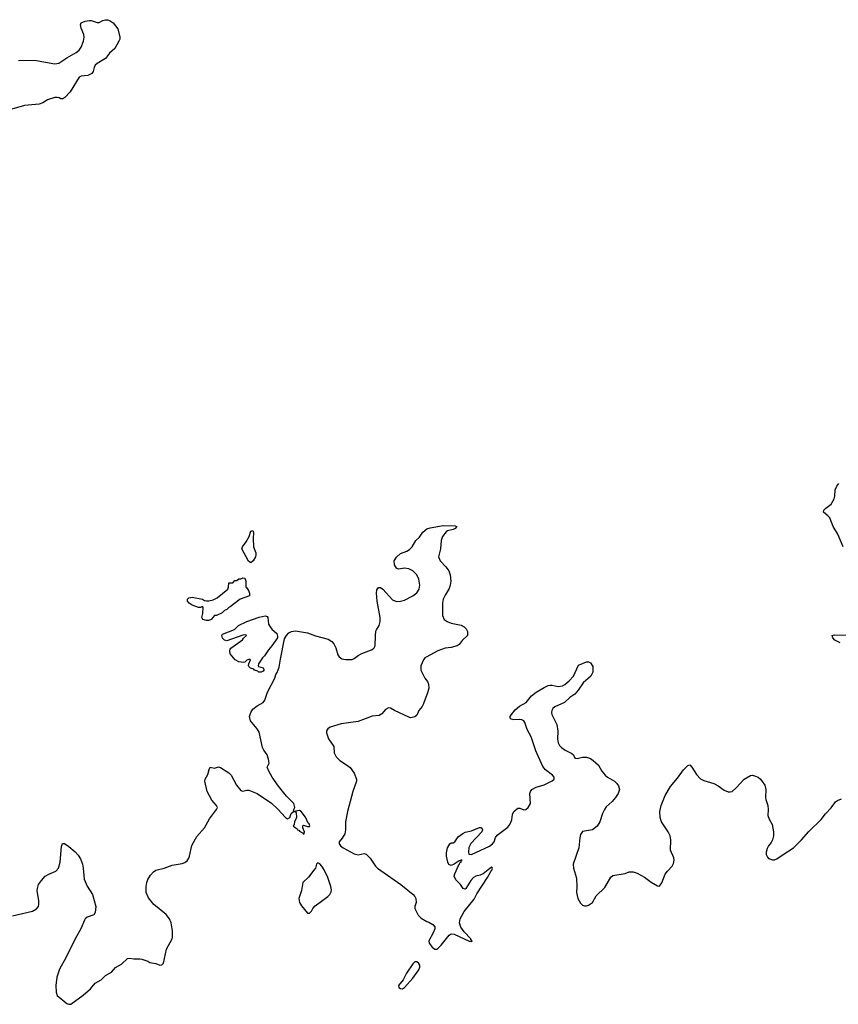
# Model space of a CAD drawing. Header units: inches. Extents: x 1678753 to 1858649, y 384643 to 522370.
# Tile 17 of 91: x 1773123 to 1781220, y 403744 to 413482. Entities that reach past the tile are written whole.
import ezdxf

# ---------------------------------------------------------------- set-up
doc = ezdxf.new("R2010")
doc.units = ezdxf.units.IN
doc.header["$MEASUREMENT"] = 0
for name, color, linetype in [('B7470', 7, 'Continuous'), ('B7471', 7, 'Continuous'), ('B7480', 7, 'Continuous')]:
    doc.layers.add(name, color=color, linetype=linetype)

msp = doc.modelspace()

# ---------------------------------------------------------------- linework, layer by layer
at = {"layer": 'B7470', "color": 6, "elevation": 300}
msp.add_lwpolyline([(1773050, 404618.5), (1773250, 404663.7), (1773290, 404686.7), (1773307.8, 404710), (1773313.3, 404730), (1773312.9, 404767.1), (1773296.8, 404870), (1773297.7, 404890), (1773310, 404928.4), (1773336.8, 404970), (1773374.7, 405010), (1773410, 405032.6), (1773478.6, 405061.4), (1773506.4, 405090), (1773522.6, 405150), (1773535.3, 405304.7), (1773547, 405333), (1773565.2, 405334.8), (1773610, 405304.9), (1773672.3, 405252.3), (1773700.6, 405220.6), (1773723.2, 405183.2), (1773742.6, 405130), (1773750, 405091), (1773761.3, 404981.3), (1773790, 404912.7), (1773843.7, 404830), (1773874.9, 404710), (1773868.2, 404651.8), (1773854.8, 404630), (1773790, 404605.6), (1773770.5, 404590), (1773762.6, 404577.4), (1773726, 404490), (1773670, 404392.3), (1773577.8, 404202.2), (1773517.4, 404090), (1773490, 404014), (1773479.6, 403930), (1773484.8, 403864.8), (1773494.4, 403830), (1773590, 403753.4), (1773610, 403744), (1773630, 403746.8), (1773750, 403834), (1773823.8, 403896.2), (1773870, 403953), (1773930, 403986), (1773970, 404028), (1774030, 404061.6), (1774071.2, 404108.8), (1774130, 404140.5), (1774190, 404198), (1774210, 404200.5), (1774250, 404193.4), (1774310, 404194.8), (1774329.1, 404190.9), (1774390.4, 404170.4), (1774410, 404158.8), (1774470, 404146), (1774510, 404131.3), (1774530, 404136), (1774544, 404150), (1774573.2, 404290), (1774629.2, 404390), (1774633, 404407), (1774633.7, 404470), (1774619.7, 404550), (1774605.1, 404590), (1774572.3, 404632.3), (1774450.6, 404730.6), (1774396.7, 404796.7), (1774373.2, 404850), (1774373.9, 404910), (1774379.9, 404950), (1774390, 404979.5), (1774417.4, 405022.6), (1774445.3, 405054.7), (1774470, 405070.2), (1774550, 405091.3), (1774630, 405120.8), (1774730, 405135.8), (1774754.6, 405145.4), (1774777.5, 405162.5), (1774796.2, 405190), (1774803.6, 405210), (1774825.4, 405314.6), (1774860.1, 405379.9), (1774875.6, 405404.4), (1774949.7, 405490.3), (1775000, 405580), (1775069.8, 405670), (1775079.1, 405690), (1775069.7, 405710), (1775021.5, 405761.5), (1774976.9, 405850), (1774953.2, 405950), (1774957.2, 405970), (1774984.8, 406015.2), (1774995.1, 406064.9), (1775008, 406090), (1775050, 406080.7), (1775090, 406093.4), (1775110, 406087.7), (1775190, 406034.4), (1775212.7, 406010), (1775267.3, 405910), (1775310, 405858.9), (1775330, 405852.2), (1775370, 405862), (1775390, 405860.7), (1775470, 405830.2), (1775613.3, 405733.3), (1775675, 405675), (1775750.3, 405590), (1775770, 405578.2), (1775793.2, 405590), (1775808.3, 405631.7), (1775829.7, 405650), (1775832.6, 405670), (1775842.9, 405690), (1775833.2, 405730), (1775762, 405802), (1775681.5, 405901.5), (1775620.6, 405990), (1775587.2, 406050), (1775569.6, 406090), (1775589, 406130), (1775583.7, 406170), (1775571.6, 406210), (1775536.1, 406256.1), (1775523.6, 406283.6), (1775490, 406436.2), (1775470.8, 406470), (1775406.5, 406546.5), (1775397, 406590), (1775408.8, 406631.2), (1775430, 406662), (1775470, 406696.9), (1775529.6, 406730), (1775547.3, 406752.7), (1775575, 406830), (1775644.7, 406970), (1775655.3, 407004.7), (1775670, 407026), (1775690, 407079.1), (1775701.9, 407158.1), (1775742.9, 407357.1), (1775761.1, 407390), (1775783.3, 407416.7), (1775810, 407432.2), (1775850, 407439.2), (1775970, 407417.8), (1776050, 407386.7), (1776173.9, 407353.9), (1776210, 407332.9), (1776230, 407308.5), (1776249.2, 407270), (1776270, 407199.1), (1776281.4, 407181.4), (1776310, 407160.9), (1776350, 407152.8), (1776410, 407154.9), (1776430, 407163.2), (1776470, 407194), (1776505.6, 407214.4), (1776600.9, 407250), (1776618.9, 407261.1), (1776629.6, 407270), (1776637.4, 407290), (1776640.5, 407390), (1776646.7, 407433.3), (1776651.5, 407448.5), (1776678, 407490), (1776689.6, 407530), (1776687.8, 407570), (1776658, 407730), (1776651.2, 407808.8), (1776655.9, 407844.1), (1776670, 407866), (1776690, 407867.3), (1776713, 407850), (1776810, 407744.2), (1776850, 407728.8), (1776890, 407730.2), (1776930, 407742), (1777010, 407782.4), (1777050, 407812.9), (1777074.2, 407850), (1777081.5, 407890), (1777070.7, 407950), (1777050.5, 407990.5), (1777011.1, 408031.1), (1776970, 408052), (1776930, 408056.4), (1776870, 408048.6), (1776850, 408058.9), (1776829, 408090), (1776828, 408130), (1776850, 408166), (1776890, 408202.8), (1776953.3, 408226.7), (1776978, 408242), (1777003.5, 408270), (1777042.2, 408330), (1777075.5, 408364.5), (1777110, 408413.2), (1777150, 408445.4), (1777182, 408458), (1777310, 408480.2), (1777430, 408477.6), (1777446.8, 408470), (1777430, 408449.7), (1777410, 408440.5), (1777353.1, 408426.9), (1777342, 408418), (1777304.2, 408370), (1777290.3, 408330), (1777286.3, 408250), (1777264.9, 408170), (1777281.6, 408130), (1777338, 408070), (1777367.2, 408030), (1777379.6, 407990), (1777386.3, 407930), (1777380.9, 407890), (1777370, 407856), (1777329.5, 407790.5), (1777312.8, 407750), (1777306, 407710), (1777304.2, 407590), (1777322.6, 407550), (1777349.2, 407529.2), (1777390, 407512.8), (1777490, 407493.1), (1777518.2, 407478.2), (1777538, 407458), (1777553.4, 407430), (1777552.7, 407390), (1777498.6, 407341.4), (1777470, 407303.6), (1777450.6, 407290), (1777390, 407274), (1777330, 407265.8), (1777259.3, 407240.7), (1777142.2, 407177.8), (1777130, 407169.6), (1777115.3, 407150), (1777091.8, 407090), (1777090.3, 407050.3), (1777130.7, 406970.7), (1777157.5, 406937.5), (1777167.7, 406910), (1777168, 406870), (1777156.1, 406823.9), (1777113.4, 406710), (1777103, 406690), (1777070.2, 406649.8), (1777050, 406604), (1777032.5, 406587.5), (1776990, 406577.2), (1776970, 406582.7), (1776829, 406650), (1776790, 406674), (1776770, 406676), (1776740.7, 406659.3), (1776703.1, 406616.9), (1776678, 406602), (1776610, 406594.7), (1776470, 406541.4), (1776300.7, 406519.3), (1776194.2, 406485.8), (1776168.9, 406470), (1776158.5, 406450), (1776156.5, 406430), (1776177.2, 406370), (1776230, 406293.4), (1776234.5, 406230), (1776251.4, 406191.4), (1776290, 406153.8), (1776366.1, 406106.1), (1776390, 406084.6), (1776431.2, 406030), (1776453.2, 405970), (1776453, 405950), (1776416.6, 405850), (1776363.8, 405650), (1776346.2, 405550), (1776346.5, 405470), (1776338, 405430), (1776313.1, 405386.9), (1776283.5, 405350), (1776283.2, 405330), (1776296.3, 405310), (1776321.8, 405290), (1776430, 405231.5), (1776470, 405222.6), (1776530, 405234), (1776550, 405227.7), (1776590, 405188), (1776640.8, 405110), (1776660.2, 405090), (1776893, 404930), (1777014, 404830), (1777031.8, 404810), (1777040.7, 404790), (1777044, 404750), (1777030.8, 404710), (1777030.7, 404690), (1777064.8, 404624.8), (1777094.6, 404594.6), (1777150, 404561.6), (1777170, 404555.5), (1777210, 404533.4), (1777230.3, 404510.3), (1777228.5, 404490), (1777211.8, 404450), (1777169.6, 404370.4), (1777172.2, 404350), (1777203.8, 404310), (1777230, 404290.5), (1777252.9, 404290), (1777292.2, 404327.8), (1777370, 404427.5), (1777390, 404440.4), (1777418.8, 404438.8), (1777570, 404368.3), (1777595.6, 404364.4), (1777598.4, 404370), (1777584, 404384), (1777584, 404390), (1777519.6, 404459.6), (1777487.4, 404507.4), (1777473.3, 404550), (1777478, 404590), (1777519.6, 404660.4), (1777617.3, 404782.7), (1777642.7, 404837.3), (1777750, 404997.2), (1777781.5, 405058.5), (1777791.9, 405070), (1777798.7, 405090), (1777797.4, 405097.4), (1777790, 405100.7), (1777706.3, 405033.7), (1777678.8, 405021.2), (1777635.3, 405010), (1777610, 404996.7), (1777584.5, 404970), (1777536.3, 404890), (1777530, 404883.7), (1777510, 404889), (1777482.2, 404930), (1777435.5, 404975.5), (1777421, 405010), (1777425.3, 405034.7), (1777463, 405117), (1777474.2, 405130), (1777476.9, 405143.1), (1777489, 405150), (1777491.7, 405168.3), (1777498, 405170), (1777484.7, 405170), (1777478, 405162), (1777470, 405162.7), (1777421, 405130), (1777390, 405117.2), (1777367, 405127), (1777359, 405150), (1777344, 405210), (1777343.1, 405243.1), (1777355.3, 405290), (1777378, 405330), (1777390, 405342), (1777410, 405342), (1777426, 405350), (1777461.2, 405398.8), (1777505.6, 405434.4), (1777530, 405446), (1777590, 405461), (1777670, 405491.3), (1777690, 405491.3), (1777701, 405470), (1777694.8, 405450), (1777585.1, 405334.9), (1777564.2, 405295.8), (1777560.8, 405250), (1777565.7, 405230), (1777590, 405226.3), (1777770, 405307.1), (1777798.7, 405330), (1777814.2, 405350), (1777827.7, 405392.3), (1777843.8, 405416.2), (1777950, 405495.5), (1777970, 405522), (1777990, 405567.3), (1777997.6, 405622.4), (1778010, 405652.2), (1778050, 405683.1), (1778070, 405685.3), (1778110, 405667.2), (1778130, 405669.1), (1778152.8, 405690), (1778174.8, 405730), (1778169.4, 405830), (1778174.5, 405850), (1778186.6, 405870), (1778229.8, 405890.2), (1778310, 405913.4), (1778390, 405953.7), (1778409.6, 405970), (1778410, 405991.1), (1778392.4, 406010), (1778322, 406062), (1778296.4, 406096.4), (1778227.5, 406250), (1778181.7, 406390), (1778143.5, 406463.5), (1778120.2, 406530), (1778110, 406547.4), (1778090, 406558.3), (1778070, 406561.4), (1778010, 406558), (1777983.6, 406563.6), (1777973.6, 406573.6), (1777975.1, 406590), (1777985.6, 406610), (1778022.5, 406657.5), (1778066.9, 406693.1), (1778131.6, 406730), (1778186.2, 406793.8), (1778231.8, 406830), (1778310, 406877.1), (1778350, 406895.5), (1778370, 406899.1), (1778390, 406902), (1778450, 406888.5), (1778490, 406894.6), (1778513.3, 406906.7), (1778557.3, 406942.7), (1778600.4, 406990), (1778650, 407097.3), (1778728.7, 407130), (1778750, 407130.3), (1778770, 407120.7), (1778790, 407084.7), (1778792.9, 407030), (1778770.3, 406990), (1778695.2, 406924.8), (1778647.6, 406850), (1778612.4, 406810), (1778562.9, 406777.1), (1778510.1, 406729.9), (1778414.2, 406685.8), (1778396.9, 406670), (1778385.8, 406650), (1778382.4, 406630), (1778386.5, 406610), (1778436.5, 406510), (1778444.2, 406444.2), (1778442.3, 406370), (1778449.3, 406330), (1778463.5, 406303.5), (1778482.3, 406282.3), (1778517, 406257), (1778584.9, 406224.9), (1778600.3, 406210), (1778610, 406184.9), (1778618.7, 406178.7), (1778635.3, 406175.3), (1778690, 406186.7), (1778730, 406188.4), (1778770, 406174.2), (1778796.2, 406156.2), (1778846.3, 406110), (1778879.6, 406050), (1778912.8, 406010), (1778936.5, 405990), (1779005.3, 405950), (1779026.3, 405930), (1779045.2, 405905.2), (1779054.6, 405870), (1779041.5, 405830), (1779016.9, 405790), (1778982.8, 405750), (1778924.3, 405695.7), (1778906.2, 405670), (1778887.6, 405630), (1778860.2, 405550), (1778832.9, 405507.1), (1778789.3, 405470.7), (1778690, 405451.9), (1778670, 405423.7), (1778662.3, 405390), (1778653, 405290), (1778596.9, 405130), (1778601.1, 405090), (1778628.7, 404990), (1778633.7, 404906.3), (1778628.4, 404850), (1778641.6, 404790), (1778670, 404742.8), (1778690, 404726), (1778710, 404718.8), (1778730, 404717.3), (1778750, 404724), (1778787.5, 404752.5), (1778823.3, 404816.7), (1778910, 404898.8), (1778970, 405002.8), (1778990, 405016.3), (1779110, 405039.1), (1779150, 405052.7), (1779190, 405053.4), (1779230, 405042), (1779302.9, 405002.9), (1779370, 404950.5), (1779430, 404914.8), (1779450, 404911), (1779473.9, 404946.1), (1779506.3, 405030), (1779530, 405062.4), (1779577.4, 405110), (1779590, 405136), (1779594.7, 405170), (1779592.9, 405192.9), (1779561.3, 405270), (1779564, 405370), (1779555.4, 405410), (1779536.3, 405450), (1779472.2, 405550), (1779456, 405590), (1779455.1, 405650), (1779466, 405710), (1779507.4, 405810), (1779561.4, 405898.6), (1779630, 405979.3), (1779690, 406063), (1779730, 406106), (1779750, 406111), (1779770, 406090.8), (1779817.4, 406017.4), (1779854.9, 405974.9), (1779890, 405956.9), (1779990, 405926.7), (1780000, 405921)], dxfattribs=at)
for points in [[(1775410, 408109.6), (1775385.1, 408125.1), (1775320.7, 408250), (1775325.6, 408270), (1775363.3, 408316.7), (1775394, 408370), (1775410, 408422), (1775430, 408431), (1775434, 408410), (1775430.4, 408350), (1775436, 408270), (1775457.8, 408210), (1775459.5, 408190), (1775453.4, 408170), (1775430.4, 408130)], [(1774970, 407538.4), (1774934, 407550), (1774924, 407570), (1774934, 407610), (1774938, 407670), (1774930, 407678), (1774911.3, 407668.7), (1774890, 407668.7), (1774829.3, 407690), (1774799.5, 407710), (1774783.7, 407730), (1774781.2, 407750), (1774784.5, 407755.5), (1774795.5, 407764.5), (1774829.7, 407770.3), (1774931, 407750), (1774950, 407739.1), (1774970, 407734.4), (1774994.6, 407734.6), (1775036, 407744), (1775076.6, 407763.4), (1775182, 407850), (1775189.2, 407870), (1775190, 407912), (1775230, 407914), (1775250, 407934), (1775270, 407934), (1775290, 407952), (1775310, 407952), (1775330, 407962), (1775350, 407958), (1775358, 407930), (1775358, 407870), (1775370, 407862.8), (1775390, 407830.7), (1775397, 407810), (1775394.6, 407785.4), (1775302, 407750), (1775205.4, 407674.6), (1775190, 407668), (1775170.9, 407649.1), (1775150, 407638), (1775125.4, 407614.6), (1775070, 407588), (1775050, 407588), (1775018, 407550), (1775010, 407547), (1774990, 407539.5)], [(1775510, 407029.7), (1775489, 407030), (1775478.4, 407038.4), (1775444, 407050), (1775437.5, 407057.5), (1775406, 407070), (1775390, 407086), (1775386, 407094), (1775388.7, 407111.3), (1775406, 407150), (1775398, 407158), (1775370, 407148), (1775350.9, 407129.1), (1775335.5, 407124.5), (1775290.4, 407129.6), (1775254.5, 407150), (1775206, 407210), (1775200.1, 407239.9), (1775203.3, 407256.7), (1775210, 407266), (1775328, 407350), (1775335.3, 407364.7), (1775366, 407390), (1775358, 407398), (1775330, 407395.3), (1775170, 407339), (1775150, 407346), (1775130, 407363.7), (1775122.9, 407390), (1775130, 407406), (1775246, 407450), (1775288, 407490), (1775368.7, 407530), (1775490, 407572.4), (1775550, 407586.4), (1775570, 407579.1), (1775575.8, 407570), (1775585.2, 407505.2), (1775598.8, 407478.8), (1775615.3, 407455.3), (1775667.3, 407410), (1775674, 407386), (1775671, 407370), (1775618, 407290), (1775584.7, 407250), (1775544.7, 407190), (1775524.7, 407170), (1775484.7, 407110), (1775482, 407090), (1775485.4, 407085.4), (1775530, 407072), (1775536.9, 407056.9), (1775538, 407050), (1775530, 407038)], [(1775890, 405660.7), (1775834, 405650), (1775850, 405648.2), (1775858.4, 405638.4), (1775860.2, 405590), (1775840.6, 405550), (1775836.3, 405523.7), (1775827.8, 405510), (1775850, 405488.4), (1775862.7, 405482.7), (1775870, 405470.5), (1775885.2, 405465.2), (1775890, 405458), (1775921, 405441), (1775930, 405427.3), (1775938, 405430), (1775939, 405450), (1775924, 405490), (1775922, 405510), (1775930, 405516), (1775970, 405501), (1775990, 405502), (1775993.2, 405510), (1775985.2, 405530), (1775976.3, 405536.3), (1775950, 405593.3), (1775907.1, 405650)], [(1776070, 405144.2), (1776058.9, 405130), (1776047.2, 405090), (1776033.6, 405070), (1775978.4, 405001.6), (1775924.7, 404950), (1775909.3, 404870.7), (1775884.6, 404790), (1775888.9, 404750), (1775910, 404718), (1775970, 404646), (1775990, 404646), (1776010, 404666), (1776021.2, 404690), (1776043.6, 404716.4), (1776170, 404810.7), (1776190, 404830.8), (1776202.7, 404857.3), (1776205.3, 404874.7), (1776200.2, 404910), (1776170, 404998.2), (1776133.1, 405073.1), (1776110, 405109), (1776090, 405131.9)], [(1777050, 404163.1), (1777030, 404163), (1777010, 404142.9), (1776950, 404050.8), (1776914.8, 403985.2), (1776870.8, 403930), (1776871.3, 403910), (1776890, 403898.8), (1776910, 403897.3), (1776930, 403910.6), (1777010, 404001.1), (1777070, 404084.4), (1777080.3, 404110), (1777080.1, 404130), (1777070, 404147.7)]]:
    msp.add_lwpolyline(points, close=True, dxfattribs=at)
at = {"layer": 'B7471', "color": 6, "elevation": 300}
msp.add_lwpolyline([(1773110, 413079.7), (1773270, 413081.8), (1773470, 413046.9), (1773510, 413051.1), (1773590, 413105.8), (1773682.3, 413157.7), (1773710, 413181.8), (1773730.4, 413209.6), (1773754.6, 413270), (1773759.7, 413310), (1773756.9, 413336.9), (1773730, 413397.2), (1773723.5, 413430), (1773730, 413450.4), (1773770, 413468.5), (1773810, 413475.6), (1773830, 413473.1), (1773890, 413452.7), (1773910, 413453), (1773946, 413474), (1773970, 413482), (1773990, 413480.2), (1774018.7, 413470), (1774047.3, 413450), (1774092, 413390), (1774112.6, 413310), (1774111.6, 413290), (1774104, 413270), (1774064.2, 413195.8), (1774010, 413151), (1773970, 413099.7), (1773890.5, 413050), (1773870, 413031.6), (1773858.3, 413010), (1773848.9, 412970), (1773836.5, 412950), (1773798, 412930), (1773730, 412924.5), (1773710, 412914), (1773622.9, 412770), (1773570, 412712.6), (1773550, 412698.7), (1773530, 412699.7), (1773512.3, 412710), (1773493.9, 412713.9), (1773470, 412712.4), (1773397.4, 412690), (1773350, 412659.9), (1773313.8, 412646.2), (1773170, 412634.1), (1772997.4, 412582.6)], dxfattribs=at)
at = {"layer": 'B7480', "color": 6, "elevation": 300}
for points in [[(1781268.1, 408270), (1781214.8, 408394.8), (1781169.9, 408470), (1781135.3, 408555.3), (1781116.4, 408576.4), (1781074, 408610), (1781076.9, 408630), (1781094.7, 408650), (1781148.1, 408691.9), (1781177.9, 408742.1), (1781186.2, 408770), (1781188, 408832), (1781204.4, 408870), (1781225.6, 408894.4)], [(1781238.6, 407318.6), (1781185.7, 407345.7), (1781164.4, 407370), (1781158, 407390), (1781183.4, 407396.6), (1781310, 407396.3)], [(1780000, 405921), (1780030, 405904), (1780090, 405860.9), (1780130, 405844.2), (1780150, 405844.2), (1780170, 405850.3), (1780210, 405885.5), (1780290, 405970.3), (1780350, 406008.5), (1780370, 406010.3), (1780390, 406004.4), (1780426, 405990), (1780450.7, 405970), (1780491.4, 405911.4), (1780503.7, 405870), (1780500.9, 405790), (1780503.1, 405770), (1780522.3, 405710), (1780526, 405670), (1780523.1, 405610), (1780534.2, 405574.2), (1780563.8, 405523.8), (1780579.3, 405450), (1780578, 405410), (1780568.3, 405371.7), (1780554.6, 405345.4), (1780528.3, 405311.7), (1780515.9, 405284.1), (1780506.8, 405250), (1780506.4, 405226.4), (1780518, 405198), (1780530, 405186.8), (1780570, 405171.3), (1780590, 405172), (1780610, 405182), (1780673.3, 405226.7), (1780777, 405290), (1780855.6, 405370), (1780926.5, 405453.5), (1781050, 405573.4), (1781092.7, 405627.3), (1781150, 405687.3), (1781193.3, 405746.7), (1781210, 405760.7), (1781250, 405775.5)]]:
    msp.add_lwpolyline(points, dxfattribs=at)

doc.saveas('drawing.dxf')
